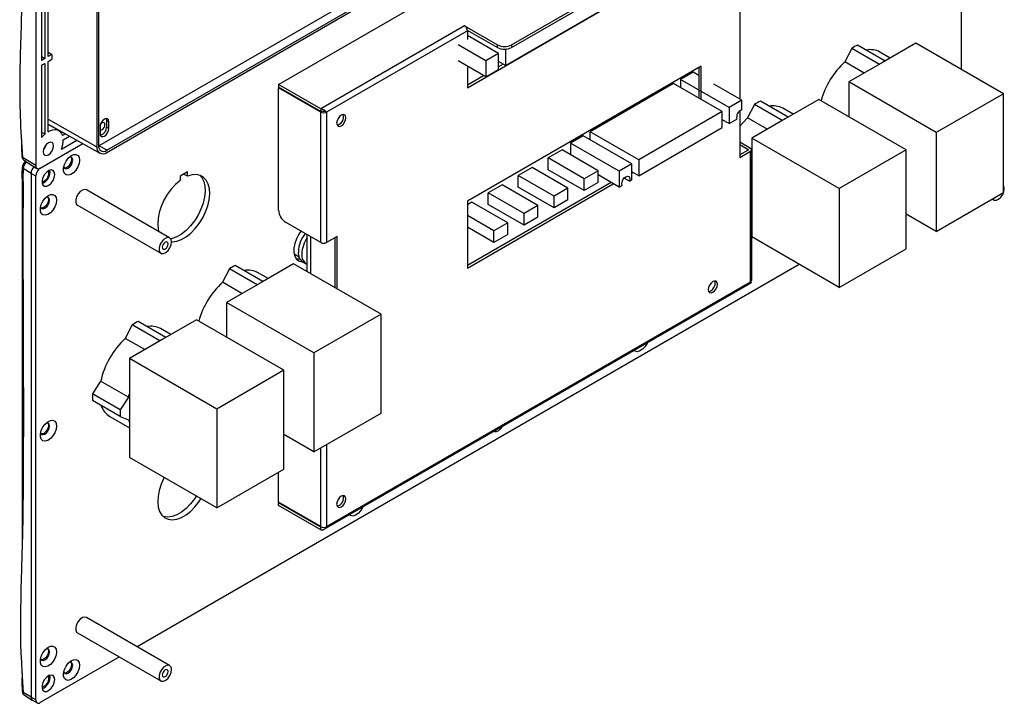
# Model space of a CAD drawing. Header units: millimetres. Extents: x 7099 to 9560, y -2357 to -1635.
# Tile 80 of 85: x 9260 to 9560, y -2126 to -1917. Entities that reach past the tile are written whole.
import ezdxf

# ---------------------------------------------------------------- set-up
doc = ezdxf.new("R2010")
doc.units = ezdxf.units.MM
doc.header["$LTSCALE"] = 3

msp = doc.modelspace()

# ---------------------------------------------------------------- linework, layer by layer
at = {"linetype": 'Continuous', "lineweight": 30}
for p, q in [((9264.39, -1801.61), (9264.39, -1961.65)), ((9283.07, -1817.12), (9283.07, -1955.93)), ((9283.64, -1816.79), (9283.64, -1955.6)), ((9547.23, -1835.78), (9547.23, -1932.28)), ((9338.64, -1936.92), (9469.94, -1861.12)), ((9283.98, -1955.41), (9422.22, -1875.6)), ((9286.1, -1957.01), (9424.67, -1877.02)), ((9286.1, -1957.68), (9425.25, -1877.35)), ((9409.81, -1924.82), (9476.98, -1886.04)), ((9409.81, -1925.63), (9476.98, -1886.85)), ((9266.16, -1898.41), (9266.16, -1929.6)), ((9267.22, -1897.8), (9267.22, -1928.99)), ((9268.21, -1928.42), (9268.21, -1897.23)), ((9396.33, -1937.9), (9467.82, -1896.63)), ((9408, -1931.16), (9440.53, -1912.39)), ((9479.63, -1912.27), (9479.63, -1941.42)), ((9395.49, -1919.04), (9351.58, -1944.39)), ((9395.45, -1919.02), (9395.49, -1919)), ((9395.49, -1919.04), (9395.45, -1919.02)), ((9395.49, -1919), (9405.56, -1924.82)), ((9395.49, -1919.04), (9395.49, -1919)), ((9396.33, -1920.51), (9353.27, -1945.37)), ((9396.32, -1920.29), (9405.56, -1925.63)), ((9396.33, -1920.51), (9396.33, -1923.2)), ((9405.88, -1927.49), (9396.33, -1921.98)), ((9401.99, -1929.74), (9393.51, -1924.84)), ((9405.56, -1925.63), (9405.56, -1924.82)), ((9409.81, -1924.82), (9409.81, -1925.63)), ((9513.82, -1925.89), (9511.7, -1930.01)), ((9522.28, -1930.77), (9513.82, -1925.89)), ((9524.04, -1929.75), (9515.59, -1924.86)), ((9533.44, -1924.32), (9523.19, -1930.24)), ((9560.17, -1939.75), (9533.44, -1924.32)), ((9266.16, -1928.38), (9267.22, -1928.99)), ((9267.22, -1928.99), (9266.16, -1929.6)), ((9268.21, -1927.06), (9269.37, -1927.75)), ((9269.37, -1927.75), (9268.21, -1928.42)), ((9269.37, -1927.75), (9269.37, -1929.22)), ((9405.88, -1927.49), (9401.99, -1929.74)), ((9405.88, -1932.39), (9405.88, -1927.49)), ((9408, -1926.27), (9407.78, -1926.14)), ((9408.28, -1926.1), (9408, -1926.27)), ((9408, -1926.27), (9408, -1931.16)), ((9525.61, -1928.84), (9522.45, -1927.02)), ((9266.16, -1931.07), (9267.22, -1930.46)), ((9266.16, -1931.07), (9266.16, -1953.16)), ((9267.22, -1930.46), (9267.22, -1952.08)), ((9268.21, -1929.89), (9269.37, -1929.22)), ((9268.21, -1951.37), (9268.21, -1929.89)), ((9401.99, -1934.63), (9393.51, -1929.74)), ((9467.82, -1931.34), (9396.33, -1972.6)), ((9396.33, -1931.37), (9396.33, -1937.9)), ((9401.99, -1929.74), (9401.99, -1934.63)), ((9408, -1931.16), (9405.88, -1929.94)), ((9407.3, -1930.76), (9405.88, -1931.57)), ((9467.12, -1931.74), (9467.12, -1941.13)), ((9467.82, -1941.54), (9467.82, -1931.34)), ((9517.64, -1933.44), (9511.7, -1930.01)), ((9523.19, -1930.24), (9512.94, -1936.16)), ((9401.29, -1934.23), (9396.33, -1937.09)), ((9401.99, -1934.63), (9405.88, -1932.39)), ((9465.35, -1933.17), (9461.46, -1935.42)), ((9467.12, -1934.19), (9465.35, -1933.17)), ((9351.58, -1944.39), (9338.64, -1936.92)), ((9338.64, -1936.92), (9338.64, -1937.74)), ((9351.58, -1945.21), (9338.64, -1937.74)), ((9338.78, -1937.82), (9338.64, -1937.9)), ((9351.58, -1945.37), (9338.64, -1937.9)), ((9338.64, -1975.3), (9338.64, -1937.9)), ((9459.34, -1936.64), (9433.88, -1951.34)), ((9474.19, -1945.22), (9459.34, -1936.64)), ((9461.46, -1935.42), (9461.46, -1937.87)), ((9476.31, -1943.99), (9461.46, -1935.42)), ((9480.2, -1941.75), (9471.71, -1936.85)), ((9539.67, -1951.59), (9512.94, -1936.16)), ((9512.94, -1936.16), (9512.94, -1946.77)), ((9560.17, -1939.75), (9539.67, -1951.59)), ((9560.17, -1969.96), (9560.17, -1939.75)), ((9480.2, -1941.75), (9476.31, -1943.99)), ((9476.31, -1943.99), (9476.31, -1948.89)), ((9480.2, -1944.7), (9480.2, -1941.75)), ((9484.12, -1943.03), (9482, -1947.15)), ((9492.58, -1947.91), (9484.12, -1943.03)), ((9494.35, -1946.89), (9485.89, -1942.01)), ((9503.74, -1941.46), (9493.49, -1947.38)), ((9530.47, -1956.89), (9503.74, -1941.46)), ((9351.58, -1944.39), (9351.58, -1945.21)), ((9352.24, -1945.04), (9351.58, -1945.21)), ((9352.07, -1945.08), (9351.58, -1945.37)), ((9351.58, -1985.22), (9351.58, -1945.37)), ((9353.27, -1945.37), (9352.97, -1945.19)), ((9353.27, -1945.37), (9353.27, -1985.22)), ((9474.19, -1945.22), (9448.73, -1959.91)), ((9474.19, -1950.11), (9474.19, -1945.22)), ((9479.63, -1944.99), (9479.63, -1959.22)), ((9487.94, -1950.59), (9482, -1947.15)), ((9495.91, -1945.99), (9492.76, -1944.17)), ((9268.21, -1947.5), (9283.07, -1955.93)), ((9268.21, -1949.02), (9283.97, -1957.9)), ((9271.48, -1951.01), (9268.21, -1949.12)), ((9269.48, -1949.74), (9269.38, -1949.8)), ((9284.05, -1949.85), (9284.05, -1951.9)), ((9286.03, -1947.89), (9286.73, -1948.3)), ((9286.03, -1947.89), (9286.03, -1949.94)), ((9286.03, -1949.94), (9286.73, -1950.34)), ((9286.73, -1950.34), (9286.73, -1948.3)), ((9448.73, -1964.81), (9474.19, -1950.11)), ((9476.31, -1948.89), (9474.19, -1947.67)), ((9476.31, -1948.89), (9478.71, -1947.5)), ((9493.49, -1947.38), (9483.24, -1953.3)), ((9273.48, -1951.99), (9272.6, -1952.5)), ((9272.8, -1953.86), (9274.77, -1952.72)), ((9431.76, -1952.56), (9427.87, -1954.81)), ((9446.61, -1961.14), (9431.76, -1952.56)), ((9433.88, -1953.79), (9433.88, -1951.34)), ((9448.73, -1959.91), (9433.88, -1951.34)), ((9539.67, -1951.59), (9539.67, -1981.8)), ((9265.8, -1962.47), (9278.78, -1954.98)), ((9272.28, -1956.69), (9276.99, -1953.97)), ((9283.64, -1955.57), (9283.98, -1955.41)), ((9286.1, -1957.01), (9283.64, -1955.57)), ((9427.87, -1954.81), (9427.87, -1958.4)), ((9442.72, -1963.38), (9427.87, -1954.81)), ((9479.63, -1954.49), (9482.88, -1956.36)), ((9479.63, -1955.3), (9482.18, -1956.77)), ((9509.97, -1968.73), (9483.24, -1953.3)), ((9483.24, -1953.3), (9483.24, -1963.94)), ((9264.39, -1961.65), (9260.4, -1959.18)), ((9425.33, -1956.93), (9421.08, -1959.38)), ((9436.29, -1963.26), (9425.33, -1956.93)), ((9482.18, -1956.94), (9479.63, -1958.4)), ((9479.63, -1959.22), (9482.88, -1957.34)), ((9482.18, -1956.77), (9482.18, -1956.94)), ((9482.88, -1997.19), (9482.88, -1957.34)), ((9483.24, -1996.7), (9483.24, -1956.85)), ((9530.47, -1956.89), (9509.97, -1968.73)), ((9530.47, -1987.11), (9530.47, -1956.89)), ((9260.77, -1960.01), (9264.78, -1962.55)), ((9421.08, -1962.97), (9421.08, -1959.38)), ((9432.04, -1965.71), (9421.08, -1959.38)), ((9446.61, -1961.14), (9442.72, -1963.38)), ((9446.61, -1966.03), (9446.61, -1961.14)), ((9448.73, -1959.91), (9448.73, -1964.81)), ((9262.97, -1964.1), (9260.57, -1962.61)), ((9262.97, -1964.1), (9262.97, -2124.15)), ((9264.39, -1964.92), (9262.97, -1964.1)), ((9264.39, -2124.96), (9264.39, -1964.92)), ((9268.45, -1963.8), (9268.36, -1963.24)), ((9310.78, -1963.58), (9308.51, -1964.88)), ((9308.51, -1964.88), (9308.51, -1966.28)), ((9310.78, -1964.98), (9309.56, -1964.28)), ((9310.78, -1964.98), (9310.78, -1963.58)), ((9416.13, -1962.24), (9411.89, -1964.69)), ((9411.89, -1968.28), (9411.89, -1964.69)), ((9422.85, -1971.01), (9411.89, -1964.69)), ((9427.09, -1968.56), (9416.13, -1962.24)), ((9432.04, -1969.3), (9421.08, -1962.97)), ((9436.29, -1963.26), (9432.04, -1965.71)), ((9436.29, -1966.85), (9436.29, -1963.26)), ((9442.72, -1968.28), (9436.29, -1964.57)), ((9442.72, -1963.38), (9442.72, -1968.28)), ((9448.73, -1964.81), (9446.61, -1963.59)), ((9446.61, -1963.99), (9446.96, -1963.79)), ((9483.24, -1963.94), (9483.24, -1972.88)), ((9440.25, -1966.85), (9396.33, -1992.2)), ((9396.33, -1993.02), (9440.95, -1967.26)), ((9406.94, -1967.54), (9402.7, -1969.99)), ((9417.9, -1973.87), (9406.94, -1967.54)), ((9432.04, -1969.3), (9432.04, -1965.71)), ((9436.29, -1966.85), (9432.04, -1969.3)), ((9442.72, -1968.28), (9443.64, -1967.75)), ((9445.91, -1966.44), (9444.28, -1965.5)), ((9445.91, -1966.44), (9446.61, -1966.03)), ((9305.34, -1983.81), (9279.88, -1969.11)), ((9402.7, -1973.59), (9402.7, -1969.99)), ((9413.66, -1976.32), (9402.7, -1969.99)), ((9422.85, -1974.61), (9411.89, -1968.28)), ((9427.09, -1968.56), (9422.85, -1971.01)), ((9422.85, -1974.61), (9422.85, -1971.01)), ((9427.09, -1972.16), (9427.09, -1968.56)), ((9509.97, -1968.73), (9509.97, -1998.94)), ((9539.67, -1981.8), (9560.17, -1969.96)), ((9277.18, -1973.79), (9302.64, -1988.49)), ((9396.33, -1972.6), (9396.33, -1993.02)), ((9397.75, -1972.85), (9396.33, -1973.67)), ((9408.71, -1979.18), (9397.75, -1972.85)), ((9413.66, -1979.91), (9402.7, -1973.59)), ((9417.9, -1973.87), (9413.66, -1976.32)), ((9417.9, -1977.46), (9417.9, -1973.87)), ((9427.09, -1972.16), (9422.85, -1974.61)), ((9483.24, -1972.88), (9483.24, -1983.51)), ((9556.76, -1971.93), (9557.2, -1972.18)), ((9404.47, -1981.63), (9396.33, -1976.93)), ((9413.66, -1979.91), (9413.66, -1976.32)), ((9483.24, -1974.47), (9483.24, -1974.47)), ((9539.67, -1981.8), (9530.47, -1976.49)), ((9351.58, -1985.22), (9340.76, -1978.97)), ((9408.71, -1979.18), (9404.47, -1981.63)), ((9408.71, -1982.77), (9408.71, -1979.18)), ((9417.9, -1977.46), (9413.66, -1979.91)), ((9347.4, -1994.08), (9347.4, -1982.81)), ((9404.47, -1985.22), (9396.33, -1980.53)), ((9404.47, -1985.22), (9404.47, -1981.63)), ((9408.71, -1982.77), (9404.47, -1985.22)), ((9348.53, -1994.73), (9348.53, -1983.46)), ((9356.52, -1983.34), (9353.27, -1985.22)), ((9355.82, -1983.75), (9355.82, -1998.93)), ((9356.52, -1999.34), (9356.52, -1983.34)), ((9509.97, -1998.94), (9483.24, -1983.51)), ((9343.57, -1988.79), (9344.88, -1989.54)), ((9509.97, -1998.94), (9530.47, -1987.11)), ((9497.74, -1991.89), (9295.38, -2108.71)), ((9333.83, -1997.09), (9325.38, -1992.21)), ((9343.23, -1991.67), (9332.98, -1997.59)), ((9369.96, -2007.1), (9343.23, -1991.67)), ((9346.02, -1991.07), (9347.08, -1991.68)), ((9323.61, -1993.23), (9321.49, -1997.36)), ((9332.06, -1998.11), (9323.61, -1993.23)), ((9335.4, -1996.19), (9332.24, -1994.37)), ((9327.43, -2000.79), (9321.49, -1997.36)), ((9332.98, -1997.59), (9322.73, -2003.5)), ((9352.6, -2072.81), (9483.06, -1997.5)), ((9353.27, -2072.01), (9482.88, -1997.19)), ((9349.45, -2018.94), (9322.73, -2003.5)), ((9322.73, -2003.5), (9322.73, -2014.12)), ((9369.96, -2007.1), (9349.45, -2018.94)), ((9369.96, -2037.31), (9369.96, -2007.1)), ((9304.13, -2014.24), (9295.68, -2009.36)), ((9313.53, -2008.81), (9303.28, -2014.73)), ((9340.26, -2024.24), (9313.53, -2008.81)), ((9293.91, -2010.38), (9291.79, -2014.5)), ((9302.37, -2015.26), (9293.91, -2010.38)), ((9305.7, -2013.33), (9302.54, -2011.51)), ((9297.73, -2017.93), (9291.79, -2014.5)), ((9303.28, -2014.73), (9293.03, -2020.65)), ((9349.45, -2018.94), (9349.45, -2049.15)), ((9319.76, -2036.08), (9293.03, -2020.65)), ((9293.03, -2020.65), (9293.03, -2031.28)), ((9340.26, -2024.24), (9319.76, -2036.08)), ((9340.26, -2054.45), (9340.26, -2024.24)), ((9284.25, -2027.55), (9281.74, -2031.45)), ((9292.74, -2032.45), (9284.25, -2027.55)), ((9293.03, -2031.28), (9293.03, -2040.23)), ((9290.23, -2036.35), (9281.74, -2031.45)), ((9290.23, -2038.39), (9281.74, -2033.49)), ((9292.74, -2032.45), (9290.23, -2036.35)), ((9319.76, -2036.08), (9319.76, -2066.29)), ((9349.45, -2049.15), (9369.96, -2037.31)), ((9287.05, -2038.36), (9293.03, -2041.81)), ((9290.23, -2038.39), (9292.74, -2039.39)), ((9293.03, -2040.23), (9293.03, -2050.86)), ((9349.45, -2049.15), (9340.26, -2043.84)), ((9351.58, -2072.01), (9351.58, -2047.92)), ((9353.27, -2046.94), (9353.27, -2072.01)), ((9319.76, -2066.29), (9293.03, -2050.86)), ((9319.76, -2066.29), (9340.26, -2054.45)), ((9338.64, -2064.54), (9338.64, -2055.39)), ((9351.58, -2072.01), (9338.64, -2064.54)), ((9338.78, -2064.63), (9338.64, -2064.71)), ((9351.58, -2072.18), (9338.64, -2064.71)), ((9338.64, -2065.52), (9338.64, -2064.71)), ((9351.58, -2072.99), (9338.64, -2065.52)), ((9351.73, -2072.09), (9351.58, -2072.18)), ((9351.58, -2072.99), (9351.58, -2072.18)), ((9305.34, -2114.46), (9279.88, -2099.76)), ((9277.18, -2104.44), (9302.64, -2119.13)), ((9289.98, -2111.82), (9265.8, -2125.78)), ((9260.2, -2116.17), (9260.57, -2122.65)), ((9268.45, -2118.12), (9268.36, -2117.57)), ((9260.3, -2122.34), (9260.3, -2122.36)), ((9262.97, -2124.15), (9260.57, -2122.65)), ((9260.96, -2123.52), (9263.36, -2125.05)), ((9264.39, -2124.96), (9262.97, -2124.15)), ((9263.39, -2125.06), (9264.8, -2125.88))]:
    msp.add_line(p, q, dxfattribs=at)
at = {"linetype": 'Continuous', "lineweight": 30, "flags": 128}
for points in [[(9359.21, -1947.08), (9359.1, -1946.52), (9358.8, -1946.17), (9358.34, -1946.08), (9357.8, -1946.27), (9357.26, -1946.7), (9356.8, -1947.32), (9356.49, -1948.03), (9356.38, -1948.72), (9356.49, -1949.28), (9356.8, -1949.63), (9357.26, -1949.72), (9357.8, -1949.53), (9358.34, -1949.1), (9358.8, -1948.48), (9359.1, -1947.77), (9359.21, -1947.08)], [(9482, -1947.15), (9480.69, -1948.45), (9479.63, -1949.66)], [(9286.73, -1948.3), (9286.63, -1947.77), (9286.34, -1947.43), (9285.9, -1947.35), (9285.39, -1947.53), (9284.88, -1947.94), (9284.44, -1948.53), (9284.15, -1949.2), (9284.05, -1949.85)], [(9284.06, -1950.77), (9284.34, -1950.83), (9284.68, -1950.71), (9285.02, -1950.44), (9285.31, -1950.05), (9285.5, -1949.61), (9285.57, -1949.18)], [(9285.57, -1949.18), (9285.5, -1948.83), (9285.31, -1948.61), (9285.02, -1948.55), (9284.68, -1948.67), (9284.34, -1948.94), (9284.16, -1949.17)], [(9285.92, -1947.35), (9285.92, -1947.36), (9286.03, -1947.89)], [(9268.21, -1951.37), (9268.93, -1951), (9269.64, -1950.78), (9270.31, -1950.71), (9270.93, -1950.79), (9271.48, -1951.01), (9271.95, -1951.38), (9272.33, -1951.88), (9272.6, -1952.5)], [(9284.05, -1951.9), (9284.15, -1952.43), (9284.44, -1952.77), (9284.88, -1952.85), (9285.39, -1952.67), (9285.9, -1952.26), (9286.34, -1951.67), (9286.63, -1951), (9286.73, -1950.34)], [(9269.87, -1955.63), (9269.75, -1955), (9269.4, -1954.6), (9268.89, -1954.5), (9268.28, -1954.71), (9267.67, -1955.2), (9267.15, -1955.9), (9266.81, -1956.7), (9266.69, -1957.47), (9266.81, -1958.1), (9267.15, -1958.5), (9267.67, -1958.6), (9268.28, -1958.39), (9268.89, -1957.9), (9269.4, -1957.2), (9269.75, -1956.4), (9269.87, -1955.63)], [(9267.59, -1955.29), (9267.28, -1955.98), (9266.84, -1956.59)], [(9260.13, -1958.88), (9260.14, -1958.9), (9260.15, -1958.95)], [(9277.82, -1960.02), (9277.69, -1961.03), (9277.3, -1962.08), (9276.7, -1963.06), (9275.96, -1963.87), (9275.14, -1964.42), (9274.35, -1964.64), (9273.67, -1964.52), (9273.17, -1964.07), (9272.91, -1963.33), (9272.91, -1962.39), (9273.17, -1961.35), (9273.67, -1960.32), (9274.35, -1959.41), (9275.14, -1958.72), (9275.96, -1958.33), (9276.7, -1958.28), (9277.3, -1958.57), (9277.69, -1959.17), (9277.82, -1960.02)], [(9275.1, -1959.03), (9275.24, -1959.25), (9275.35, -1959.82), (9275.24, -1960.5), (9274.93, -1961.21), (9274.48, -1961.83), (9273.93, -1962.27), (9273.39, -1962.45), (9273.13, -1962.44)], [(9275.7, -1960.02), (9275.59, -1959.46), (9275.29, -1959.11), (9274.83, -1959.02), (9274.74, -1959.03)], [(9272.95, -1962.14), (9272.98, -1962.22), (9273.29, -1962.57), (9273.75, -1962.66), (9274.29, -1962.47), (9274.83, -1962.03), (9275.29, -1961.42), (9275.59, -1960.71), (9275.7, -1960.02)], [(9270.22, -1964.41), (9270.09, -1963.67), (9269.72, -1963.19), (9269.14, -1963.02), (9268.46, -1963.19), (9267.75, -1963.68), (9267.11, -1964.42), (9266.62, -1965.3), (9266.37, -1966.22), (9266.37, -1967.05), (9266.62, -1967.67), (9267.11, -1968), (9267.75, -1968), (9268.46, -1967.66), (9269.14, -1967.04), (9269.72, -1966.22), (9270.09, -1965.3), (9270.22, -1964.41)], [(9314.52, -1964.65), (9315.14, -1965.36), (9315.74, -1966.53), (9316.09, -1967.94), (9316.18, -1969.55), (9316.01, -1971.31), (9315.59, -1973.14), (9314.92, -1975.01), (9314.03, -1976.84), (9312.96, -1978.57), (9311.72, -1980.14), (9310.37, -1981.52), (9308.95, -1982.64), (9307.51, -1983.47), (9306.09, -1983.99), (9305.64, -1984.09)], [(9305.9, -1984.99), (9306.15, -1984.99), (9307.5, -1984.81), (9308.92, -1984.29), (9310.37, -1983.45), (9311.79, -1982.33), (9313.14, -1980.96), (9314.37, -1979.38), (9315.45, -1977.65), (9316.34, -1975.82), (9317, -1973.96), (9317.43, -1972.12), (9317.6, -1970.37), (9317.5, -1968.76), (9317.15, -1967.35), (9316.55, -1966.18), (9315.72, -1965.29), (9314.69, -1964.71), (9313.5, -1964.46), (9312.18, -1964.55), (9310.78, -1964.98), (9310.78, -1964.98)], [(9443.64, -1967.75), (9443.53, -1967.26), (9443.62, -1966.66), (9443.89, -1966.03), (9444.29, -1965.48), (9444.77, -1965.1), (9445.25, -1964.93), (9445.65, -1965.01), (9445.92, -1965.33), (9446.01, -1965.83), (9445.91, -1966.44)], [(9308.51, -1966.28), (9307.11, -1967.48), (9305.79, -1968.91), (9304.59, -1970.54), (9303.56, -1972.31), (9302.74, -1974.15), (9302.14, -1976.01), (9301.79, -1977.83), (9301.69, -1979.55), (9301.86, -1981.11), (9302.08, -1981.93)], [(9560.45, -1968.74), (9560.33, -1968.02), (9560.17, -1967.75)], [(9270.75, -1972.27), (9270.62, -1973.27), (9270.23, -1974.33), (9269.63, -1975.31), (9268.89, -1976.12), (9268.07, -1976.66), (9267.28, -1976.89), (9266.6, -1976.77), (9266.1, -1976.31), (9265.84, -1975.58), (9265.84, -1974.64), (9266.1, -1973.59), (9266.6, -1972.56), (9267.28, -1971.65), (9268.07, -1970.97), (9268.89, -1970.58), (9269.63, -1970.52), (9270.23, -1970.81), (9270.62, -1971.42), (9270.75, -1972.27)], [(9279.88, -1969.11), (9279.38, -1968.99), (9278.71, -1969.16), (9278.01, -1969.63), (9277.38, -1970.36), (9276.91, -1971.23), (9276.65, -1972.13), (9276.65, -1972.94), (9276.91, -1973.55), (9277.18, -1973.79)], [(9556.87, -1971.87), (9556.92, -1971.94), (9557.39, -1972.27), (9558.02, -1972.26), (9558.72, -1971.94), (9559.4, -1971.32), (9559.96, -1970.51), (9560.33, -1969.61), (9560.45, -1968.74)], [(9265.88, -1974.38), (9265.91, -1974.46), (9266.22, -1974.82), (9266.68, -1974.91), (9267.22, -1974.72), (9267.76, -1974.28), (9268.22, -1973.66), (9268.52, -1972.96), (9268.63, -1972.27)], [(9268.28, -1972.06), (9268.17, -1972.75), (9267.86, -1973.46), (9267.4, -1974.08), (9266.86, -1974.51), (9266.32, -1974.7), (9266.06, -1974.69)], [(9268.63, -1972.27), (9268.52, -1971.71), (9268.22, -1971.35), (9267.76, -1971.26), (9267.67, -1971.28)], [(9268.02, -1971.28), (9268.17, -1971.5), (9268.28, -1972.06)], [(9345.47, -1981.69), (9344.83, -1982.64), (9344.1, -1984.07), (9343.6, -1985.53), (9343.33, -1986.95), (9343.33, -1988.26), (9343.6, -1989.38), (9344.1, -1990.26), (9344.83, -1990.84), (9345.74, -1991.1), (9346.09, -1991.11)], [(9305.9, -1985.05), (9305.77, -1984.32), (9305.4, -1983.85), (9304.84, -1983.68), (9304.16, -1983.85), (9303.46, -1984.33), (9302.84, -1985.05), (9302.36, -1985.92), (9302.11, -1986.83), (9302.11, -1987.64), (9302.36, -1988.25), (9302.84, -1988.57), (9303.46, -1988.57), (9304.16, -1988.24), (9304.84, -1987.63), (9305.4, -1986.82), (9305.77, -1985.92), (9305.9, -1985.05)], [(9304.87, -1985.64), (9304.8, -1985.29), (9304.61, -1985.07), (9304.33, -1985.01), (9303.99, -1985.13), (9303.65, -1985.4), (9303.36, -1985.79), (9303.17, -1986.23), (9303.1, -1986.66), (9303.17, -1987.01), (9303.36, -1987.23), (9303.65, -1987.29), (9303.99, -1987.17), (9304.33, -1986.9), (9304.61, -1986.51), (9304.8, -1986.07), (9304.87, -1985.64)], [(9343.57, -1988.79), (9343.48, -1988.73), (9343.4, -1988.67)], [(9345.19, -1990.24), (9344.83, -1990.28), (9344.1, -1990.25)], [(9472.77, -1997.97), (9472.67, -1997.4), (9472.36, -1997.05), (9471.9, -1996.96), (9471.36, -1997.15), (9470.82, -1997.59), (9470.36, -1998.2), (9470.05, -1998.91), (9469.94, -1999.6), (9470.05, -2000.16), (9470.36, -2000.51), (9470.82, -2000.6), (9471.36, -2000.41), (9471.9, -1999.98), (9472.36, -1999.36), (9472.67, -1998.65), (9472.77, -1997.97)], [(9451.33, -2015.81), (9451.25, -2015.99), (9450.65, -2016.97), (9449.9, -2017.78), (9449.09, -2018.32), (9448.3, -2018.55), (9447.62, -2018.43), (9447.26, -2018.16)], [(9270.75, -2041.27), (9270.62, -2042.27), (9270.23, -2043.32), (9269.63, -2044.31), (9268.89, -2045.12), (9268.07, -2045.66), (9267.28, -2045.89), (9266.6, -2045.77), (9266.1, -2045.31), (9265.84, -2044.57), (9265.84, -2043.63), (9266.1, -2042.59), (9266.6, -2041.56), (9267.28, -2040.65), (9268.07, -2039.97), (9268.89, -2039.57), (9269.63, -2039.52), (9270.23, -2039.81), (9270.62, -2040.42), (9270.75, -2041.27)], [(9268.63, -2041.27), (9268.52, -2040.7), (9268.22, -2040.35), (9267.76, -2040.26), (9267.67, -2040.27)], [(9268.02, -2040.28), (9268.17, -2040.5), (9268.28, -2041.06)], [(9265.88, -2043.38), (9265.91, -2043.46), (9266.22, -2043.82), (9266.68, -2043.9), (9267.22, -2043.72), (9267.76, -2043.28), (9268.22, -2042.66), (9268.52, -2041.95), (9268.63, -2041.27)], [(9268.28, -2041.06), (9268.17, -2041.75), (9267.86, -2042.46), (9267.4, -2043.08), (9266.86, -2043.51), (9266.32, -2043.7), (9266.06, -2043.69)], [(9404.47, -2042.86), (9404.64, -2042.93), (9405.28, -2042.93), (9405.99, -2042.6), (9406.68, -2041.97), (9407.15, -2041.32)], [(9303.68, -2057.01), (9303.56, -2057.23), (9302.74, -2059.07), (9302.14, -2060.93), (9301.79, -2062.75), (9301.69, -2064.47), (9301.86, -2066.03), (9302.28, -2067.38), (9302.95, -2068.47), (9303.84, -2069.27), (9304.92, -2069.76), (9306.15, -2069.91), (9307.5, -2069.73), (9308.92, -2069.21), (9310.37, -2068.37), (9311.79, -2067.25), (9313.14, -2065.88), (9314.37, -2064.3), (9314.91, -2063.49)], [(9313.49, -2062.68), (9312.96, -2063.49), (9311.72, -2065.06), (9310.37, -2066.44), (9308.95, -2067.56), (9307.51, -2068.39), (9306.09, -2068.91), (9304.74, -2069.1), (9303.5, -2068.94), (9303.36, -2068.9)], [(9359.21, -2063.52), (9359.1, -2062.96), (9358.8, -2062.61), (9358.34, -2062.52), (9357.8, -2062.71), (9357.26, -2063.14), (9356.8, -2063.76), (9356.49, -2064.47), (9356.38, -2065.16), (9356.49, -2065.72), (9356.8, -2066.07), (9357.26, -2066.16), (9357.8, -2065.97), (9358.34, -2065.54), (9358.8, -2064.92), (9359.1, -2064.21), (9359.21, -2063.52)], [(9364.36, -2066.02), (9364.28, -2066.2), (9363.68, -2067.18), (9362.93, -2067.99), (9362.12, -2068.53), (9361.33, -2068.76), (9360.65, -2068.64), (9360.29, -2068.37)], [(9279.88, -2099.76), (9279.38, -2099.63), (9278.71, -2099.8), (9278.01, -2100.28), (9277.38, -2101), (9276.91, -2101.88), (9276.65, -2102.78), (9276.65, -2103.59), (9276.91, -2104.2), (9277.18, -2104.44)], [(9270.75, -2110.26), (9270.62, -2111.27), (9270.23, -2112.32), (9269.63, -2113.3), (9268.89, -2114.11), (9268.07, -2114.66), (9267.28, -2114.88), (9266.6, -2114.76), (9266.1, -2114.31), (9265.84, -2113.57), (9265.84, -2112.63), (9266.1, -2111.59), (9266.6, -2110.56), (9267.28, -2109.65), (9268.07, -2108.96), (9268.89, -2108.57), (9269.63, -2108.52), (9270.23, -2108.81), (9270.62, -2109.41), (9270.75, -2110.26)], [(9268.63, -2110.26), (9268.52, -2109.7), (9268.22, -2109.35), (9267.76, -2109.26), (9267.67, -2109.27)], [(9268.02, -2109.27), (9268.17, -2109.5), (9268.28, -2110.06)], [(9265.88, -2112.38), (9265.91, -2112.46), (9266.22, -2112.81), (9266.68, -2112.9), (9267.22, -2112.71), (9267.76, -2112.28), (9268.22, -2111.66), (9268.52, -2110.95), (9268.63, -2110.26)], [(9268.28, -2110.06), (9268.17, -2110.75), (9267.86, -2111.45), (9267.4, -2112.07), (9266.86, -2112.51), (9266.32, -2112.7), (9266.06, -2112.68)], [(9277.82, -2114.35), (9277.69, -2115.35), (9277.3, -2116.4), (9276.7, -2117.39), (9275.96, -2118.2), (9275.14, -2118.74), (9274.35, -2118.97), (9273.67, -2118.85), (9273.17, -2118.39), (9272.91, -2117.66), (9272.91, -2116.72), (9273.17, -2115.67), (9273.67, -2114.64), (9274.35, -2113.73), (9275.14, -2113.05), (9275.96, -2112.66), (9276.7, -2112.6), (9277.3, -2112.89), (9277.69, -2113.5), (9277.82, -2114.35)], [(9272.95, -2116.46), (9272.98, -2116.54), (9273.29, -2116.9), (9273.75, -2116.99), (9274.29, -2116.8), (9274.83, -2116.36), (9275.29, -2115.74), (9275.59, -2115.03), (9275.7, -2114.35)], [(9275.35, -2114.14), (9275.24, -2114.83), (9274.93, -2115.54), (9274.48, -2116.16), (9273.93, -2116.59), (9273.39, -2116.78), (9273.13, -2116.77)], [(9275.7, -2114.35), (9275.59, -2113.78), (9275.29, -2113.43), (9274.83, -2113.34), (9274.74, -2113.36)], [(9275.1, -2113.36), (9275.24, -2113.58), (9275.35, -2114.14)], [(9305.9, -2115.69), (9305.77, -2114.97), (9305.4, -2114.5), (9304.84, -2114.33), (9304.16, -2114.5), (9303.46, -2114.98), (9302.84, -2115.7), (9302.36, -2116.57), (9302.11, -2117.47), (9302.11, -2118.28), (9302.36, -2118.89), (9302.84, -2119.22), (9303.46, -2119.22), (9304.16, -2118.89), (9304.84, -2118.28), (9305.4, -2117.47), (9305.77, -2116.56), (9305.9, -2115.69)], [(9304.87, -2116.28), (9304.8, -2115.93), (9304.61, -2115.71), (9304.33, -2115.66), (9303.99, -2115.77), (9303.65, -2116.05), (9303.36, -2116.43), (9303.17, -2116.88), (9303.1, -2117.31), (9303.17, -2117.66), (9303.36, -2117.88), (9303.65, -2117.93), (9303.99, -2117.82), (9304.33, -2117.54), (9304.61, -2117.16), (9304.8, -2116.71), (9304.87, -2116.28)], [(9270.22, -2118.74), (9270.09, -2118), (9269.72, -2117.52), (9269.14, -2117.35), (9268.46, -2117.52), (9267.75, -2118.01), (9267.11, -2118.74), (9266.62, -2119.63), (9266.37, -2120.55), (9266.37, -2121.37), (9266.62, -2121.99), (9267.11, -2122.33), (9267.75, -2122.33), (9268.46, -2121.99), (9269.14, -2121.37), (9269.72, -2120.54), (9270.09, -2119.62), (9270.22, -2118.74)]]:
    msp.add_lwpolyline(points, dxfattribs=at)
at = {"linetype": 'Continuous', "lineweight": 30}
for centre, radius, start, end in [((9394.49, -1920.59), 1.84, 2.6055, 57.3945), ((9407.68, -1920.72), 4.61, 242.6094, 297.3902), ((9407.68, -1921.54), 4.61, 242.6094, 297.3902), ((9523.4, -1940.45), 17.43, 116.6408, 123.3539), ((9519.54, -1932.44), 6.16, 61.7298, 101.7957), ((9529.18, -1948.83), 25.69, 132.8993, 164.2987), ((9493.71, -1957.59), 17.43, 116.6408, 123.3539), ((9489.84, -1949.58), 6.14, 61.7052, 101.3913), ((9352.42, -1943.73), 1.84, 242.6089, 297.39), ((9355.93, -1946.82), 2.56, 283.0187, 16.9869), ((9481, -1946.92), 2.36, 109.7902, 194.2418), ((9283.56, -1950.04), 2.47, 283.9995, 2.5126), ((9273.25, -1959.08), 9.24, 130.7329, 140.1131), ((9264.69, -1953.81), 8.12, 339.2291, 359.6986), ((9284.91, -1956.23), 1.87, 170.7864, 309.2027), ((9285.14, -1955.84), 1.52, 170.7864, 309.2026), ((9260.56, -1958.76), 0.451, 203.972, 248.8981), ((9482.15, -1956.85), 0.0873, 290.7899, 69.1934), ((9482.7, -1956.85), 0.524, 290.7839, 69.2144), ((9260.88, -1962.13), 0.574, 179.7288, 237.3486), ((9266.07, -1964.25), 3.1, 133.8111, 177.3084), ((9266.12, -1964.27), 3.15, 134.1861, 176.9334), ((9265.25, -1961.79), 0.873, 170.7862, 309.2047), ((9267.46, -1965.06), 3.07, 122.6049, 177.3945), ((9265.3, -1963.77), 3.15, 289.1377, 359.5906), ((9265.03, -1963.66), 3.76, 291.1839, 8.8215), ((9343.24, -1975.09), 4.61, 182.6055, 237.3945), ((9354.69, -1988.58), 10.03, 142.2341, 177.2128), ((9355.41, -1989.1), 9.69, 145.7801, 177.6813), ((9352.42, -1983.58), 1.84, 242.6089, 297.39), ((9347.83, -1988.46), 3.17, 173.3825, 235.3056), ((9348.77, -1989.1), 3.06, 172.6372, 243.5181), ((9333.19, -2007.79), 17.43, 116.6401, 123.3546), ((9329.33, -1999.78), 6.14, 61.7052, 101.3909), ((9338.97, -2016.17), 25.69, 132.8995, 164.2987), ((9469.49, -1997.71), 2.56, 283.0187, 16.9869), ((9482.64, -1996.64), 0.604, 294.3736, 354.306), ((9303.49, -2024.93), 17.43, 116.6401, 123.3546), ((9299.63, -2016.94), 6.16, 61.7298, 101.7953), ((9309.15, -2033.23), 25.53, 132.8371, 167.163), ((9313.83, -2037.02), 21.58, 164.593, 167.7863), ((9299.15, -2032.47), 17.43, 176.6439, 183.3561), ((9290.43, -2033.01), 6.34, 199.2472, 237.6665), ((9307.63, -2037.37), 17.43, 176.6439, 183.3561), ((9300.99, -2037.03), 8.58, 195.9907, 201.8964), ((9355.93, -2063.26), 2.56, 283.2917, 16.9418), ((9352.42, -2070.38), 1.84, 242.6089, 297.39), ((9265.3, -2118.1), 3.15, 289.1377, 359.5906), ((9265.02, -2117.98), 3.77, 291.291, 8.7145), ((9260.71, -2122.26), 0.416, 193.4866, 250.1415), ((9263.93, -2124.27), 0.959, 172.747, 235.9419), ((9263.95, -2124.25), 0.986, 173.7029, 234.986), ((9265.25, -2125.1), 0.873, 170.7864, 309.2043)]:
    msp.add_arc(centre, radius, start, end, dxfattribs=at)
msp.add_ellipse((9329.04, -1991.63), major_axis=(263.78, -147.1), ratio=0.015113, start_param=1.815799, end_param=1.819937, dxfattribs=at)
for points, knots in [([(9260.4, -1799.14), (9260.36, -1799.96), (9260.28, -1801.59), (9260.4, -1805.02), (9260.27, -1817.13), (9260.4, -1848.71), (9260.56, -1882.67), (9260.22, -1910.71), (9259.79, -1922.55), (9259.5, -1934.48), (9259.51, -1946.59), (9260.1, -1954.99), (9260.4, -1959.18)], [0, 0, 0, 0, 0.015726, 0.031496, 0.063013, 0.244054, 0.621879, 0.697536, 0.773308, 0.849018, 0.924547, 1, 1, 1, 1]), ([(9353.27, -1945.37), (9353.2, -1945.28), (9353.04, -1945.1), (9352.64, -1944.79), (9352.14, -1944.51), (9351.77, -1944.43), (9351.58, -1944.39)], [0, 0, 0, 0, 0.2293362, 0.4841824, 0.7390749, 1, 1, 1, 1]), ([(9352.22, -1945.04), (9352.29, -1945.03), (9352.39, -1945.02), (9352.56, -1945.04), (9352.75, -1945.08), (9352.88, -1945.15), (9352.97, -1945.19)], [0, 0, 0, 0, 0.274761, 0.426628, 0.636933, 1, 1, 1, 1]), ([(9260.09, -1953.97), (9260.09, -1954.72), (9260.09, -1956.09), (9260.08, -1957.73), (9260.21, -1958.67), (9260.24, -1958.94)], [0, 0, 0, 0, 0.464172, 0.850007, 1, 1, 1, 1]), ([(9260.15, -1958.88), (9260.15, -1958.94), (9260.16, -1959.18), (9260.32, -1959.55), (9260.55, -1959.88), (9260.74, -1959.97), (9260.78, -1959.99)], [0, 0, 0, 0, 0.134541, 0.538568, 0.904274, 1, 1, 1, 1]), ([(9260.4, -1959.18), (9260.42, -1959.34), (9260.46, -1959.65), (9260.62, -1959.92), (9260.75, -1959.98), (9260.78, -1959.99)], [0, 0, 0, 0, 0.43771, 0.876389, 1, 1, 1, 1]), ([(9260.32, -1962.13), (9260.29, -1962.37), (9260.18, -1963.21), (9260.19, -1964.92), (9260.29, -1968.09), (9260.25, -1972.41), (9260.3, -2004.14), (9260.26, -2039.07), (9260.26, -2072.19), (9260.26, -2077.16)], [0, 0, 0, 0, 0.006787, 0.022953, 0.044041, 0.087885, 0.136332, 0.870551, 1, 1, 1, 1]), ([(9261.35, -1960.34), (9261.3, -1960.37), (9261.08, -1960.51), (9260.75, -1960.91), (9260.41, -1961.52), (9260.35, -1961.93), (9260.32, -1962.12)], [0, 0, 0, 0, 0.073558, 0.395356, 0.720689, 1, 1, 1, 1]), ([(9261.62, -1960.54), (9261.57, -1960.58), (9261.38, -1960.73), (9261.08, -1961.12), (9260.78, -1961.67), (9260.61, -1962.2), (9260.58, -1962.49), (9260.57, -1962.61)], [0, 0, 0, 0, 0.082205, 0.329579, 0.576666, 0.82352, 1, 1, 1, 1]), ([(9260.57, -1962.61), (9260.53, -1963.38), (9260.47, -1964.92), (9260.57, -1968.15), (9260.45, -1980.05), (9260.57, -2011.6), (9260.71, -2045.63), (9260.44, -2071.46), (9260.27, -2077.06), (9260.22, -2078.67)], [0, 0, 0, 0, 0.020386, 0.040823, 0.08167, 0.329225, 0.852796, 0.957624, 1, 1, 1, 1]), ([(9482.88, -1997.19), (9482.94, -1997.27), (9483.05, -1997.41), (9483.09, -1997.53), (9483.06, -1997.5), (9483.06, -1997.5)], [0, 0, 0, 0, 0.499953, 0.999902, 1, 1, 1, 1]), ([(9351.58, -2072.99), (9351.74, -2073), (9352.09, -2073.02), (9352.58, -2072.85), (9353.01, -2072.52), (9353.18, -2072.18), (9353.27, -2072.01)], [0, 0, 0, 0, 0.22935, 0.484183, 0.739076, 1, 1, 1, 1]), ([(9260.22, -2078.67), (9260.15, -2081.05), (9259.96, -2087.42), (9259.72, -2097.82), (9259.67, -2107.88), (9260.07, -2114.13), (9260.2, -2116.17)], [0, 0, 0, 0, 0.193941, 0.518937, 0.843231, 1, 1, 1, 1]), ([(9260.23, -2116.76), (9260.22, -2117.49), (9260.2, -2118.95), (9260.16, -2120.79), (9260.28, -2121.97), (9260.32, -2122.36)], [0, 0, 0, 0, 0.405004, 0.802168, 1, 1, 1, 1]), ([(9260.31, -2122.34), (9260.32, -2122.4), (9260.32, -2122.65), (9260.48, -2123.03), (9260.73, -2123.38), (9260.92, -2123.48), (9260.97, -2123.5)], [0, 0, 0, 0, 0.12101, 0.530668, 0.896183, 1, 1, 1, 1]), ([(9260.57, -2122.65), (9260.59, -2122.82), (9260.63, -2123.14), (9260.79, -2123.43), (9260.94, -2123.48), (9260.97, -2123.5)], [0, 0, 0, 0, 0.438037, 0.876921, 1, 1, 1, 1])]:
    msp.add_open_spline(points, degree=3, knots=knots, dxfattribs=at)

doc.saveas('drawing.dxf')
